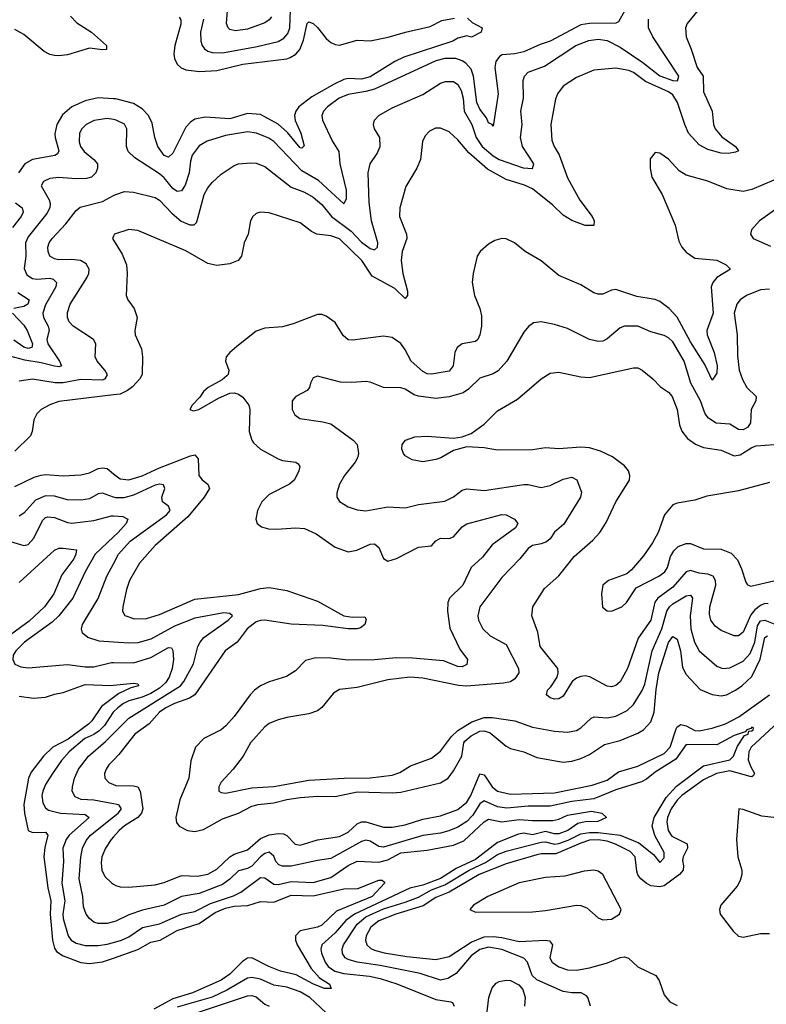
# Model space of a CAD drawing. Header units: inches. Extents: x 1694797 to 1849917, y 907313 to 1017959.
# Tile 54 of 256: x 1739572 to 1742976, y 932438 to 936928. Entities that reach past the tile are written whole.
import ezdxf

# ---------------------------------------------------------------- set-up
doc = ezdxf.new("R2010")
doc.units = ezdxf.units.IN
doc.header["$MEASUREMENT"] = 0
doc.layers.add('B7933', color=7, linetype='Continuous')
doc.layers.add('B7943', color=7, linetype='Continuous')

msp = doc.modelspace()

# ---------------------------------------------------------------- linework, layer by layer
at = {"layer": 'B7933', "color": 5}
for points, elevation in [([(1739804, 936944), (1739833, 936913), (1739899.6, 936870), (1739968, 936810), (1739968.1, 936791.9), (1739950.1, 936789.9), (1739890, 936797.3), (1739790, 936766.7), (1739750, 936762.1), (1739730, 936764.7), (1739709.5, 936769.5), (1739683, 936783), (1739590, 936859.5), (1739550, 936882.3)], 680), ([(1740000, 936567.2), (1739930, 936571.8), (1739870, 936557.4), (1739809.2, 936530), (1739766.4, 936493.6), (1739741.8, 936450), (1739732.8, 936407.2), (1739733.2, 936390), (1739750.7, 936330), (1739744.6, 936315.4), (1739732.1, 936307.9), (1739630, 936290.4), (1739595.9, 936270), (1739566.2, 936230)], 720), ([(1740000, 936472), (1739970, 936477.3), (1739911.8, 936468.2), (1739875, 936450), (1739854.6, 936430), (1739844.2, 936410), (1739842.9, 936370), (1739849.7, 936349.7), (1739866.1, 936326.1), (1739910.3, 936290), (1739926.5, 936270), (1739926.9, 936250), (1739919.1, 936230), (1739898.7, 936210), (1739876.9, 936203.1), (1739830, 936201.7), (1739750, 936208.4), (1739710, 936203.5), (1739680.3, 936190), (1739670.3, 936170), (1739705.9, 936105.9), (1739710.1, 936090), (1739708.6, 936070), (1739695.8, 936044.2), (1739610, 935937.5), (1739598.1, 935910), (1739599.2, 935850), (1739592.4, 935792.4), (1739604.8, 935764.8), (1739630, 935747.8), (1739650, 935745.1), (1739709.1, 935749.1), (1739725.2, 935745.2), (1739739.1, 935730), (1739736.1, 935710), (1739690, 935628.2), (1739677.4, 935590), (1739681, 935570), (1739701.1, 935530), (1739705.8, 935510), (1739695.7, 935470), (1739700.3, 935450), (1739753.7, 935370), (1739761.7, 935350), (1739750, 935345.4), (1739730, 935347.2), (1739670, 935362.5), (1739594.6, 935374.6), (1739527, 935393)], 740), ([(1739570, 935280.6), (1739630, 935289.9), (1739734, 935274), (1739770, 935273.3), (1739850, 935288.3), (1739950, 935285.8), (1739961.7, 935290), (1739972, 935308), (1739960.7, 935330), (1739925, 935370), (1739916.5, 935390), (1739919.7, 935450), (1739909, 935470), (1739815.5, 935530), (1739797.7, 935550), (1739789.4, 935570), (1739790, 935592.7), (1739802.7, 935630), (1739878.5, 935750), (1739887, 935770), (1739888.5, 935790), (1739874.7, 935814.7), (1739849.6, 935829.6), (1739810, 935834.4), (1739750, 935833), (1739730, 935836.6), (1739710, 935849.2), (1739700.9, 935870), (1739699.8, 935890), (1739706, 935910), (1739719.4, 935930), (1739782.9, 935997.1), (1739830, 936057.6), (1739847.5, 936072.5), (1739950, 936099.1), (1740000, 936125.3)], 760), ([(1739552.2, 936092.2), (1739583.2, 936070), (1739588.1, 936050), (1739578.4, 936030), (1739539.5, 935980.5)], 720), ([(1740000, 935940.5), (1739994.8, 935930), (1740000, 935921.6)], 780), ([(1739563.1, 935683.1), (1739614.3, 935650), (1739609.1, 935630), (1739590, 935619.6), (1739544.4, 935610)], 720), ([(1739539, 935590), (1739590, 935535.1), (1739605.5, 935510), (1739630.8, 935450), (1739627.3, 935432.7), (1739610, 935427.6), (1739590, 935435), (1739545.7, 935465.7)], 720), ([(1740000, 935216.7), (1739750, 935186), (1739708.7, 935171.3), (1739670.1, 935149.9), (1739650.1, 935129.9), (1739636.2, 935103.8), (1739628.8, 935050), (1739621.8, 935030), (1739550, 934959.7)], 780), ([(1739550, 934799.6), (1739638.5, 934841.5), (1739669.3, 934850.7), (1739690, 934853.5), (1739770, 934847.5), (1739850, 934852.5), (1739890, 934861.4), (1739930, 934881), (1739950, 934884.7), (1739970, 934881.1), (1740000, 934857.3)], 780), ([(1740000, 934750.8), (1739950, 934769), (1739930, 934766.3), (1739890, 934743.3), (1739850, 934736.8), (1739790, 934738.5), (1739730, 934754.5), (1739690, 934757.2), (1739643.3, 934736.7), (1739590, 934677.1), (1739570, 934663.5)], 760), ([(1739530, 934548.7), (1739590, 934530.2), (1739610, 934534.7), (1739636.9, 934563.1), (1739675.7, 934644.2), (1739690, 934658.5), (1739699.8, 934660.2), (1739730, 934657.4), (1739790, 934634.4), (1739810, 934631.7), (1739910, 934643.6), (1739990, 934666), (1740000, 934665.4)], 740), ([(1740000, 934570.1), (1739915.7, 934490), (1739870.6, 934410), (1739813.5, 934290), (1739750.4, 934209.6), (1739719.4, 934180.6), (1739593.2, 934090), (1739554.4, 934050), (1739542.8, 934030), (1739539.8, 934010), (1739549.6, 933989.6), (1739577.3, 933977.3), (1739610, 933972.3), (1739790, 933987.2), (1739870, 933977.3), (1739910, 933977.7), (1739990, 933997.1), (1740000, 933996.8)], 740), ([(1739570, 934361.2), (1739730, 934508.5), (1739750, 934518), (1739770, 934518.6), (1739830.2, 934510), (1739828.4, 934490), (1739818.4, 934470), (1739764.1, 934395.9), (1739727.3, 934310), (1739684.5, 934250), (1739614.4, 934185.6), (1739512.8, 934110)], 720), ([(1740000, 934090), (1739934.6, 934094.6), (1739883.1, 934110), (1739858.3, 934130), (1739853.4, 934150), (1739858.4, 934170), (1739930, 934288.7), (1739969, 934390), (1740000, 934447.3)], 760), ([(1739570, 933843.9), (1739634.3, 933834.3), (1739690, 933838.5), (1739730, 933852.3), (1739770, 933859.3), (1739870, 933895.9), (1739987.9, 933892.1), (1740000, 933893.2)], 720), ([(1740000, 933837.8), (1739944.3, 933795.7), (1739901.5, 933730), (1739885.1, 933714.9), (1739793.3, 933646.7), (1739723.3, 933610), (1739680.9, 933570), (1739623.6, 933496.4), (1739611.4, 933470), (1739590.1, 933350), (1739593.1, 933310), (1739610, 933230.3), (1739630, 933221.4), (1739690, 933222.8), (1739700.6, 933210), (1739686.7, 933153.3), (1739682.5, 933110), (1739699.9, 932970), (1739713.1, 932910), (1739710.9, 932849.1), (1739721.6, 932730), (1739730, 932694.5), (1739739.7, 932679.7), (1739770, 932658.7), (1739850, 932628.3), (1739890, 932624.4), (1739950, 932631.4), (1740000, 932649.4)], 720), ([(1740000, 933771.6), (1739998.3, 933770), (1739958.7, 933710), (1739934.9, 933685.1), (1739910, 933668.2), (1739869.1, 933650), (1739797.4, 933590), (1739763.1, 933550), (1739721.2, 933490), (1739690, 933440.3), (1739677.1, 933410), (1739672.3, 933390), (1739676.9, 933356.9), (1739690, 933333.4), (1739703.6, 933323.6), (1739757.3, 933310), (1739870, 933303.7), (1739888.3, 933290), (1739797.8, 933210), (1739783.1, 933190), (1739767.9, 933150), (1739770.9, 933090), (1739764.5, 932990), (1739777.2, 932910), (1739768.4, 932850), (1739770.1, 932830), (1739792.7, 932750), (1739807.1, 932730), (1739830, 932716.4), (1739870, 932706.5), (1739930, 932707), (1739970, 932712.1), (1740000, 932720.2)], 740), ([(1740000, 933352.9), (1739910, 933368.7), (1739851.5, 933371.5), (1739824.7, 933384.7), (1739811.6, 933410), (1739812.1, 933430), (1739822.3, 933470), (1739839.6, 933510), (1739885.5, 933570), (1739963.1, 933636.9), (1740000, 933673.7)], 760), ([(1740000, 933552.1), (1739979, 933530), (1739965.4, 933510), (1739958.9, 933490), (1739960.2, 933470), (1739977.7, 933450), (1740000, 933440.2)], 780), ([(1740000, 932815), (1739970, 932806.9), (1739930, 932806.8), (1739910, 932813.5), (1739890, 932829.2), (1739875.2, 932850), (1739863.2, 932883.2), (1739859.3, 932930), (1739843.7, 933010), (1739850.1, 933109.9), (1739857.5, 933150), (1739874.9, 933185.1), (1739895.1, 933210), (1740000, 933293.4)], 760), ([(1740000, 933201.7), (1739989.6, 933190), (1739962.9, 933150), (1739946.9, 933110), (1739942.7, 933082.7), (1739945.6, 933050), (1739960.7, 933020.7), (1739990, 932992.1), (1740000, 932985.9)], 780)]:
    msp.add_lwpolyline(points, dxfattribs=dict(at, elevation=elevation))
at = {"layer": 'B7943', "color": 5}
for points, elevation in [([(1740410.1, 936930), (1740396.6, 936870), (1740398.3, 936830), (1740404.1, 936810), (1740414.8, 936794.8), (1740430, 936783.7), (1740450, 936777.2), (1740496.4, 936776.4), (1740654.8, 936805.2), (1740750, 936828.8), (1740776.9, 936843.1), (1740795, 936865), (1740802.9, 936890), (1740808.4, 937011.6)], 740), ([(1742663.6, 936970), (1742616, 936910), (1742608.2, 936890), (1742610.2, 936850), (1742633.8, 936793.8), (1742660.4, 936710), (1742688.1, 936670), (1742690, 936598.4), (1742729.6, 936510), (1742735.4, 936450), (1742742.7, 936430), (1742772.7, 936392.7), (1742835.5, 936350), (1742848.7, 936330), (1742836.4, 936323.6), (1742803.1, 936316.9), (1742770, 936319.4), (1742710, 936335), (1742670, 936357), (1742621.8, 936410), (1742603.9, 936450), (1742571.6, 936550), (1742550, 936584.4), (1742530, 936598.3), (1742425.1, 936645.1), (1742370, 936686.4), (1742350, 936695.4), (1742290, 936706.8), (1742190, 936697.4), (1742110, 936663.4), (1742050, 936624.2), (1742023.9, 936590), (1742015.5, 936564.5), (1741993.5, 936450), (1741998.1, 936378.1), (1742008.3, 936350), (1742031.7, 936311.7), (1742070, 936206.3), (1742125.2, 936105.2), (1742181.5, 936030), (1742191.4, 936010), (1742190.2, 935989.8), (1742150, 935988.9), (1742090, 936011.3), (1742050, 936036.2), (1742002.2, 936082.2), (1741910, 936156.7), (1741873.5, 936173.5), (1741790, 936198.8), (1741705.5, 936245.5), (1741620.5, 936320.5), (1741570, 936379.8), (1741530, 936416.5), (1741490, 936432.9), (1741467.6, 936432.4), (1741441, 936419), (1741421.4, 936398.6), (1741407.8, 936372.2), (1741399.6, 936290), (1741382.7, 936250), (1741333.1, 936166.9), (1741305.4, 936070), (1741304.2, 936030), (1741335.9, 935950), (1741337.5, 935930), (1741316.3, 935870), (1741311.9, 935830), (1741318.3, 935770), (1741340.1, 935690), (1741340.8, 935670), (1741330, 935655.8), (1741281.9, 935701.9), (1741178.8, 935758.8), (1741132.2, 935830), (1741030, 935928.7), (1740990, 935942.7), (1740926, 935950), (1740901.8, 935961.8), (1740850, 936001), (1740710, 936046.2), (1740670, 936049.6), (1740650, 936043.6), (1740634.9, 936030), (1740624.9, 936010), (1740612.9, 935950), (1740595.6, 935910), (1740583.9, 935850), (1740567.6, 935830), (1740530, 935814.5), (1740470, 935807.5), (1740430, 935815.4), (1740330, 935873.6), (1740110, 935966.9), (1740069.2, 935970.8), (1740004.7, 935950), (1740000, 935940.5)], 780), ([(1742331.1, 936970), (1742301.6, 936918.4), (1742290, 936911), (1742170, 936910.4), (1742130, 936903.9), (1741990, 936829.6), (1741945, 936815), (1741870, 936781.2), (1741830, 936771.7), (1741772.5, 936767.5), (1741760, 936760), (1741743.5, 936736.5), (1741738.1, 936710), (1741753.3, 936590), (1741730, 936442), (1741726, 936450), (1741710, 936458), (1741700.2, 936480.2), (1741670, 936519.2), (1741655.8, 936550), (1741640.8, 936670), (1741630, 936701.7), (1741606.5, 936730), (1741590, 936740.6), (1741560.7, 936750), (1741510, 936749.9), (1741470, 936740.3), (1741190, 936611.1), (1741150, 936599.7), (1741070, 936586.5), (1741028.3, 936570), (1740975, 936530), (1740957.8, 936510), (1740950.2, 936490), (1740953.2, 936470), (1740995.9, 936375.9), (1741026.7, 936326.7), (1741031.5, 936270), (1741060.8, 936150), (1741060.2, 936110), (1741050, 936087.4), (1740933.7, 936193.7), (1740857.9, 936237.9), (1740730, 936371.7), (1740707.3, 936387.3), (1740651.6, 936410), (1740610, 936415.8), (1740510, 936399.1), (1740426, 936374), (1740390, 936352.1), (1740358.4, 936310), (1740350, 936282.7), (1740344.6, 936230), (1740326.3, 936173.7), (1740310, 936147.5), (1740290, 936144.1), (1740270, 936157.3), (1740230, 936207.1), (1740210, 936224.7), (1740097.2, 936297.2), (1740066.6, 936326.6), (1740058.5, 936350), (1740060.7, 936430), (1740050, 936450.7), (1740011.6, 936470), (1740000, 936472)], 740), ([(1740720.2, 936939.8), (1740710, 936926.2), (1740690, 936912.9), (1740610, 936884.3), (1740556, 936876), (1740530, 936882.7), (1740522, 936890), (1740514.3, 936910), (1740519.5, 936970)], 760), ([(1741613.8, 936933.8), (1741635.1, 936915.1), (1741681, 936890), (1741676.3, 936870), (1741631.8, 936848.2), (1741610, 936853.6), (1741570, 936843.9), (1741547, 936830), (1741323.3, 936756.7), (1741282.7, 936737.3), (1741170, 936666.6), (1741130, 936657.1), (1741070, 936659.3), (1741050, 936654.4), (1741005.8, 936634.2), (1740904.1, 936575.9), (1740845.3, 936530), (1740830.6, 936510), (1740825.6, 936490), (1740828.2, 936468.2), (1740853.4, 936410), (1740868.2, 936351.8), (1740858, 936342), (1740850, 936343.1), (1740793.2, 936413.2), (1740750.6, 936450.7), (1740670, 936494.5), (1740610, 936500.4), (1740530, 936475.2), (1740416.9, 936483), (1740370, 936473.7), (1740350, 936459.9), (1740330, 936438), (1740270, 936318.8), (1740250, 936300.2), (1740230, 936307.9), (1740201.1, 936350), (1740187.8, 936390), (1740175.8, 936455.8), (1740159.7, 936490), (1740130, 936520.4), (1740090, 936545.7), (1740010, 936566.6), (1740000, 936567.2)], 720), ([(1740000, 936125.3), (1740010, 936130.5), (1740050, 936144.5), (1740090, 936141.4), (1740190, 936116.8), (1740210, 936104.7), (1740265.2, 936045.3), (1740308.3, 936008.3), (1740348.1, 935991.9), (1740367.1, 935992.9), (1740377.3, 936002.7), (1740383.1, 936016.9), (1740413, 936130), (1740430, 936160.9), (1740450, 936184.8), (1740490, 936222.8), (1740550, 936262.5), (1740570, 936270.6), (1740624.8, 936275.2), (1740650, 936273.9), (1740690, 936258.4), (1740810, 936163.7), (1740870, 936141.1), (1740910, 936118.7), (1740950, 936084.3), (1740993.9, 936030), (1741083, 935963), (1741130, 935912.9), (1741170, 935884.8), (1741190, 935878), (1741203.9, 935890), (1741204.8, 935910), (1741176, 936010), (1741165.3, 936094.7), (1741160.6, 936230), (1741170.2, 936269.8), (1741202.3, 936317.7), (1741215, 936350), (1741213.2, 936390), (1741190.3, 936430), (1741185.5, 936450), (1741190.3, 936470), (1741208.9, 936491.1), (1741270, 936526.3), (1741410, 936586.5), (1741490, 936637.8), (1741513.6, 936646.4), (1741550, 936646), (1741570, 936632.2), (1741585.1, 936605.1), (1741594.3, 936570), (1741598.6, 936510), (1741632.8, 936450), (1741653.6, 936390), (1741680.6, 936350), (1741730, 936306.5), (1741758.3, 936290), (1741868, 936252), (1741910.6, 936249.4), (1741916.8, 936270), (1741864, 936350), (1741854.6, 936390), (1741862.3, 936450), (1741856.8, 936510), (1741869.4, 936570), (1741867.1, 936650), (1741874.2, 936670), (1741890, 936687.6), (1741964.2, 936715.8), (1742107.6, 936810), (1742167, 936833), (1742210, 936838), (1742250, 936832.3), (1742310, 936802.8), (1742412.9, 936732.9), (1742490, 936671.6), (1742549.7, 936650), (1742571.9, 936648.1), (1742577, 936670), (1742459, 936850), (1742439.5, 936890), (1742438.7, 936930)], 760), ([(1740299.5, 936939.5), (1740306.6, 936926.6), (1740307.1, 936907.1), (1740279.4, 936810), (1740274, 936770), (1740277.8, 936750), (1740290, 936724.7), (1740307.6, 936707.6), (1740330, 936698.9), (1740391.6, 936691.6), (1740470, 936695.4), (1740590, 936725.5), (1740790, 936749.2), (1740805.6, 936754.4), (1740830.6, 936770), (1740848.8, 936791.2), (1740865.5, 936834.5), (1740883.2, 936910), (1740890, 936918.4), (1740910, 936910.1), (1740930, 936892.3), (1740970, 936841.6), (1740990, 936824.2), (1741010, 936813.9), (1741030, 936811.6), (1741110, 936834.3), (1741170, 936831.7), (1741252.7, 936847.3), (1741330.8, 936870.8), (1741443.5, 936896.5), (1741495.9, 936924.1), (1741554.1, 936934.1)], 720), ([(1743010, 936195.3), (1742910, 936152.9), (1742870, 936144.9), (1742796.7, 936156.7), (1742710, 936191.1), (1742610, 936219.4), (1742578.5, 936238.5), (1742530, 936290.9), (1742490, 936319.5), (1742470, 936322.7), (1742447.3, 936292.7), (1742446, 936250), (1742454.9, 936210), (1742502, 936130), (1742560.2, 935990), (1742577.8, 935917.8), (1742590.3, 935890), (1742610, 935867.8), (1742650, 935840.2), (1742750, 935830.8), (1742793, 935810), (1742813, 935790), (1742750, 935751.6), (1742732.1, 935730), (1742725.2, 935710), (1742733.6, 935590), (1742705.5, 935510), (1742707, 935490), (1742738.7, 935410), (1742752.3, 935350), (1742750, 935316), (1742730, 935284.5), (1742695.6, 935355.6), (1742630, 935459.2), (1742570, 935570.5), (1742533.5, 935610), (1742490, 935642.6), (1742470, 935651.1), (1742385.9, 935665.9), (1742290, 935698.1), (1742270, 935694.8), (1742230, 935676.8), (1742210, 935675.8), (1742190, 935682), (1742130, 935718), (1742030, 935760.7), (1741950, 935828.6), (1741876.9, 935870), (1741827.8, 935910), (1741790, 935927.8), (1741770, 935929.8), (1741738.6, 935921.4), (1741710, 935904.5), (1741671.6, 935870), (1741657.4, 935850), (1741639, 935770), (1741634.9, 935730), (1741645.5, 935670), (1741670.2, 935610.2), (1741677.8, 935577.8), (1741677.4, 935530), (1741670.2, 935490), (1741660.2, 935470), (1741650, 935460.9), (1741590, 935449), (1741567.1, 935432.9), (1741556.6, 935410), (1741548.3, 935350), (1741530, 935325.2), (1741450, 935310.9), (1741430, 935313.3), (1741410, 935323.6), (1741357.5, 935370), (1741330, 935422.8), (1741310, 935450.5), (1741270, 935479.1), (1741230, 935484.4), (1741090, 935466), (1741070, 935468.3), (1741047.5, 935487.5), (1741010, 935547.2), (1740970, 935575.4), (1740950, 935583.5), (1740930, 935583.5), (1740819.4, 935540.6), (1740770, 935527.9), (1740690, 935521), (1740650, 935506.9), (1740561.9, 935438.1), (1740529.6, 935410.4), (1740513.2, 935390), (1740510.2, 935370), (1740525.2, 935330), (1740522.6, 935310), (1740517, 935303), (1740494.6, 935285.4), (1740430.7, 935250), (1740410, 935231.8), (1740393, 935207), (1740358, 935170), (1740348, 935150), (1740363.7, 935143.7), (1740389, 935150), (1740478.3, 935201.7), (1740530, 935224.7), (1740550, 935226.5), (1740570, 935220.3), (1740590, 935207), (1740616.9, 935170), (1740620.6, 935150), (1740618.8, 935050), (1740630, 935010.4), (1740638.4, 934998.3), (1740670.1, 934970.1), (1740750, 934924.8), (1740770, 934917.8), (1740830.2, 934910.2), (1740842.3, 934902.3), (1740848.9, 934890), (1740844.9, 934870), (1740824.5, 934830), (1740801.3, 934810), (1740710, 934762.4), (1740675.2, 934730), (1740656, 934690), (1740648.5, 934650), (1740654, 934630), (1740675.1, 934615.1), (1740706.8, 934606.8), (1740744, 934604), (1740830, 934611), (1740870, 934608.1), (1740923.3, 934583.3), (1741010, 934522), (1741070, 934501.8), (1741109, 934509), (1741170, 934535.5), (1741190, 934537.5), (1741210, 934521.1), (1741231, 934471), (1741250, 934459.1), (1741290, 934470.2), (1741390, 934522), (1741450, 934528.1), (1741470, 934551.3), (1741490, 934563.5), (1741530, 934561.4), (1741550, 934569.5), (1741590, 934614.7), (1741611.1, 934628.9), (1741770, 934671), (1741790.6, 934670), (1741827.7, 934650), (1741843, 934630), (1741832.2, 934610), (1741726.7, 934533.3), (1741682.3, 934477.7), (1741630.7, 934430), (1741592.4, 934350), (1741532.1, 934290), (1741523.9, 934270), (1741522.2, 934230), (1741532.7, 934152.7), (1741578.2, 934058.2), (1741613.7, 934010), (1741610, 933987), (1741590, 933976.3), (1741570, 933978.2), (1741504.3, 934004.3), (1741363.3, 934016.7), (1741290, 934018.7), (1741189.4, 934009.4), (1741070, 934007.7), (1740990, 934017.2), (1740922.7, 934017.3), (1740874.7, 934005.3), (1740830, 933958), (1740787.8, 933932.2), (1740710, 933907.9), (1740670.1, 933889.9), (1740642, 933870), (1740623.2, 933850), (1740549.3, 933750), (1740512.2, 933707.8), (1740490, 933689.3), (1740411.3, 933650), (1740373.2, 933610), (1740352.3, 933547.7), (1740342.7, 933470), (1740302.7, 933370), (1740283.9, 933290), (1740287, 933267.1), (1740298.3, 933250), (1740337.3, 933230), (1740370, 933226.3), (1740410, 933235), (1740495.9, 933284.1), (1740570, 933309.1), (1740630, 933341), (1740659.6, 933350), (1740730, 933356.9), (1740790, 933372.7), (1740850, 933381.8), (1740930, 933387.8), (1741010, 933386.3), (1741110, 933407.2), (1741270, 933402.5), (1741310, 933405.8), (1741490, 933447.8), (1741525.2, 933470), (1741550, 933503), (1741588.3, 933570), (1741596.4, 933630), (1741601.9, 933638.1), (1741630, 933662.9), (1741670, 933683.4), (1741690, 933685.4), (1741716.3, 933676.3), (1741790, 933615.7), (1741810, 933604.3), (1741870, 933589.5), (1741930, 933564.1), (1742050, 933542.5), (1742090, 933546.5), (1742130, 933559.2), (1742170, 933578), (1742237.7, 933622.3), (1742310, 933641.2), (1742390, 933673.9), (1742416.5, 933690), (1742450, 933726.4), (1742464.6, 933770), (1742474.2, 933874.2), (1742486.5, 933950), (1742530, 934087.7), (1742550, 934115), (1742570, 934103.2), (1742585.5, 934050), (1742594.2, 933974.2), (1742610, 933942.3), (1742674.3, 933874.3), (1742730, 933850.1), (1742770, 933845), (1742794.5, 933850), (1742836.1, 933870), (1742865, 933890), (1742910, 933932.7), (1742948.1, 934011.9), (1742970, 934110), (1742981.4, 934118.6)], 820), ([(1743064.8, 936095.2), (1742945.5, 936010), (1742908, 935970), (1742903.8, 935950), (1742916.3, 935930), (1742995.6, 935895.6)], 840), ([(1740000, 935921.6), (1740038.9, 935858.9), (1740058.2, 935810), (1740061.2, 935770), (1740057.4, 935670), (1740064.9, 935650), (1740093.8, 935610), (1740107.3, 935570), (1740096.9, 935510), (1740097.7, 935490), (1740127.2, 935427.2), (1740132.4, 935390), (1740130.1, 935310), (1740119.8, 935290), (1740086.7, 935253.3), (1740063.6, 935236.4), (1740030, 935220.4), (1740000, 935216.7)], 780), ([(1742990, 935699.3), (1742950, 935695.9), (1742885.3, 935670), (1742856.9, 935650), (1742841.8, 935630), (1742829.4, 935589.4), (1742842.8, 935490), (1742845.1, 935394.9), (1742852.8, 935330), (1742867.3, 935287.3), (1742887.1, 935250), (1742930.2, 935210), (1742928.6, 935190), (1742907.6, 935150), (1742903.5, 935090), (1742891.9, 935070), (1742870, 935058), (1742850, 935058.5), (1742810, 935083.2), (1742748, 935088), (1742712.1, 935110), (1742698.1, 935130), (1742676, 935190), (1742631.6, 935270), (1742601.1, 935370), (1742550, 935458.4), (1742530, 935477), (1742510, 935487.3), (1742450, 935504.5), (1742390, 935529.8), (1742329.2, 935530.8), (1742310, 935522), (1742250, 935472.1), (1742230, 935462.4), (1742210, 935459.8), (1742170, 935468.9), (1742070, 935518.8), (1742010, 935538), (1741950.2, 935549.8), (1741914.5, 935545.5), (1741891.1, 935528.9), (1741870, 935502.4), (1741793.5, 935370), (1741753.2, 935326.8), (1741730, 935312.4), (1741670, 935292.8), (1741617.5, 935242.5), (1741593.8, 935226.2), (1741530, 935207.5), (1741470, 935201.1), (1741390.6, 935210.6), (1741370, 935217.8), (1741330, 935243.1), (1741310, 935248.9), (1741230.9, 935250.9), (1741170, 935274.7), (1741150, 935278), (1741086.7, 935273.3), (1741034.9, 935274.9), (1740930, 935302.7), (1740910, 935294), (1740897.3, 935270), (1740893.4, 935250), (1740883.1, 935236.9), (1740830.6, 935210), (1740814.4, 935190), (1740814.4, 935150), (1740825.8, 935125.8), (1740849.2, 935109.2), (1740954.5, 935094.5), (1740990, 935084.2), (1741092.7, 935010), (1741110.4, 934990), (1741116.5, 934950), (1741112, 934930), (1741102, 934910), (1741053.1, 934850), (1741030.3, 934810), (1741018.3, 934770), (1741018, 934750), (1741030.2, 934730.2), (1741070, 934706), (1741110, 934692.2), (1741150, 934687.6), (1741250, 934706.5), (1741330, 934701.8), (1741390, 934717.2), (1741510, 934732.9), (1741550, 934752), (1741590, 934781.7), (1741610, 934788.1), (1741690, 934780.2), (1741870, 934808.9), (1741890, 934808.7), (1741950, 934794.8), (1741990, 934804.1), (1742050, 934833.3), (1742090, 934841.8), (1742112.1, 934830), (1742133.2, 934773.2), (1742129.4, 934750), (1742052.9, 934627.1), (1742010, 934590.6), (1741990, 934561.1), (1741973.5, 934546.5), (1741950, 934537.1), (1741910, 934530.6), (1741890, 934517.2), (1741852.7, 934470), (1741770, 934384.7), (1741670.2, 934250), (1741661.1, 934210), (1741664.5, 934190), (1741683.2, 934150), (1741717.7, 934117.7), (1741790, 934078.6), (1741846.4, 933970), (1741848.3, 933950), (1741830, 933922.5), (1741810, 933909.2), (1741777.6, 933902.4), (1741610, 933888.9), (1741572.6, 933892.6), (1741410, 933925.4), (1741350, 933929.9), (1741250, 933918.2), (1741110, 933882.9), (1741030, 933874), (1741002.5, 933857.5), (1740950, 933792), (1740930, 933776.8), (1740890, 933762), (1740790, 933746.6), (1740750, 933735), (1740710, 933718.4), (1740690, 933702.8), (1740624.9, 933630), (1740590.2, 933569.8), (1740545.7, 933510), (1740490, 933451.3), (1740479.6, 933430), (1740480.4, 933410), (1740490, 933403.6), (1740510, 933401.1), (1740630, 933425.9), (1740730, 933431), (1740890, 933460.1), (1741050.6, 933469.4), (1741170, 933470.5), (1741270, 933482.6), (1741305, 933495), (1741354.2, 933525.8), (1741450, 933560.1), (1741490, 933591.7), (1741540.8, 933659.2), (1741570, 933687.3), (1741634, 933726), (1741690, 933746.7), (1741726.6, 933746.6), (1741829.9, 933730.1), (1741910, 933702.5), (1742010, 933683.5), (1742070, 933679.8), (1742110, 933686.7), (1742130, 933698.4), (1742177.1, 933742.9), (1742191.3, 933748.7), (1742250, 933744.1), (1742290, 933751.4), (1742341.4, 933778.6), (1742370, 933805.8), (1742410, 933869.3), (1742421.6, 933898.4), (1742456.4, 934050), (1742499.1, 934150), (1742521.9, 934230), (1742534, 934250), (1742550, 934264.3), (1742610, 934300.9), (1742630, 934304.2), (1742638.9, 934290), (1742629.1, 934210), (1742631.3, 934150), (1742648.8, 934088.8), (1742669.4, 934049.4), (1742750, 933979.8), (1742776, 933970), (1742810, 933971.9), (1742870, 934003.3), (1742902.5, 934037.5), (1742923.4, 934090), (1742936.4, 934163.6), (1742950, 934186.2), (1742970, 934189.8), (1743030, 934165.3)], 840), ([(1742984, 934264), (1742970, 934265.1), (1742950, 934257.2), (1742923.8, 934236.3), (1742905.8, 934214.2), (1742870, 934134.9), (1742850, 934118.6), (1742830, 934118.2), (1742770, 934142.3), (1742742.6, 934162.6), (1742723.2, 934190), (1742716.9, 934216.9), (1742718.7, 934250), (1742746.3, 934350), (1742744.1, 934370), (1742733.4, 934390), (1742710, 934400.1), (1742670, 934403.4), (1742630, 934415.8), (1742610, 934410.1), (1742550, 934339.9), (1742481.3, 934290), (1742468.1, 934271.9), (1742450.2, 934189.8), (1742391.8, 934108.2), (1742343.2, 933970), (1742310, 933909.1), (1742290, 933892.3), (1742270, 933886.5), (1742250, 933888.3), (1742171.4, 933931.4), (1742150, 933935.3), (1742130, 933932.4), (1742110, 933925.3), (1742090.6, 933909.4), (1742050, 933843.7), (1742030, 933830.4), (1742010, 933829.2), (1741990, 933835.5), (1741973.4, 933850), (1741979.1, 933870), (1741994.4, 933885.6), (1742022, 933930), (1742027.4, 933950), (1742024.9, 933970), (1741945.6, 934070), (1741934.4, 934134.4), (1741906.7, 934210), (1741911.6, 934250), (1741965.4, 934334.6), (1742030, 934392.2), (1742100, 934480), (1742185.9, 934554.1), (1742216.9, 934590), (1742245.3, 934634.7), (1742290, 934729.6), (1742352.4, 934827.6), (1742354.6, 934850), (1742347.4, 934870), (1742330, 934892.8), (1742274.2, 934934.2), (1742220.3, 934960.3), (1742170, 934976), (1742130, 934978), (1742030, 934970.2), (1741970, 934975.5), (1741910, 934966), (1741750, 934964.6), (1741690, 934974.9), (1741610, 934980.5), (1741550, 934963.8), (1741492.3, 934930), (1741470, 934921.7), (1741410, 934911.4), (1741361.3, 934921.3), (1741330, 934939.5), (1741321.1, 934950), (1741314, 934970), (1741315.2, 934990), (1741330.4, 935010), (1741373.8, 935026.2), (1741429.1, 935029.1), (1741550, 935019.3), (1741590, 935025.2), (1741630, 935040.9), (1741690, 935082.9), (1741750, 935143.9), (1741842.3, 935197.7), (1741950, 935289.7), (1741990, 935316), (1742030, 935320.8), (1742130, 935299.8), (1742170, 935296.8), (1742370, 935340.7), (1742390, 935340.3), (1742410, 935329.8), (1742458.7, 935290), (1742493.7, 935253.7), (1742530, 935229.7), (1742546.9, 935210), (1742569.8, 935150), (1742580.9, 935080.9), (1742591.2, 935051.2), (1742617.3, 935017.3), (1742653, 934992.9), (1742690, 934977.7), (1742770, 934964.7), (1742830, 934939.7), (1742856.7, 934943.3), (1742910, 934977.4), (1742930, 934984.9), (1743012.4, 934990)], 860), ([(1740000, 934857.3), (1740030, 934833.5), (1740070, 934829.6), (1740130, 934847.9), (1740210, 934884.4), (1740350, 934939.3), (1740370, 934942.9), (1740385.5, 934925.5), (1740389.2, 934849.2), (1740403.2, 934830), (1740430.2, 934810), (1740437.3, 934790), (1740413.5, 934750), (1740338.4, 934661.6), (1740188.9, 934530), (1740117.4, 934450), (1740072.1, 934370), (1740058.4, 934330), (1740042, 934250), (1740041.3, 934230), (1740051.1, 934211.1), (1740095.8, 934195.8), (1740150, 934196.8), (1740210, 934215.1), (1740370, 934285.2), (1740570, 934307), (1740670, 934333.4), (1740710, 934338.6), (1740790, 934324.6), (1740930, 934275.7), (1741050, 934209), (1741090, 934203.3), (1741145.2, 934205.2), (1741152.3, 934192.3), (1741144.9, 934170), (1741125.3, 934154.7), (1741110, 934149.6), (1741069.5, 934150.5), (1740953.9, 934166.1), (1740810, 934171), (1740690, 934189), (1740670, 934188.3), (1740650, 934181.6), (1740608.7, 934150), (1740562.9, 934090), (1740509.4, 934050), (1740370, 933849.3), (1740346.2, 933833.8), (1740278, 933810), (1740238.6, 933790), (1740209.6, 933770), (1740162.3, 933717.7), (1740096.4, 933670), (1740023.4, 933576.6), (1740000, 933552.1)], 780), ([(1740000, 934447.3), (1740023.1, 934490), (1740075, 934550), (1740241.6, 934670), (1740257.6, 934690), (1740250.3, 934710), (1740223.5, 934730), (1740220.1, 934750), (1740233.2, 934790), (1740226.9, 934806.9), (1740210.1, 934810.1), (1740190, 934804.6), (1740090, 934759.1), (1740047, 934747), (1740010, 934747.1), (1740000, 934750.8)], 760), ([(1742990, 934817.2), (1742850, 934779.8), (1742705.3, 934754.7), (1742650, 934737.6), (1742570, 934723.1), (1742550, 934715.6), (1742511.6, 934670), (1742482.8, 934590), (1742457.1, 934542.9), (1742416.3, 934483.7), (1742361, 934419), (1742339.5, 934400.5), (1742257.3, 934370), (1742230.5, 934350), (1742224.4, 934310), (1742228.7, 934248.7), (1742250, 934232.7), (1742270, 934230.3), (1742317.6, 934250), (1742339.1, 934270), (1742383.3, 934336.7), (1742486, 934390), (1742512.7, 934410), (1742525.8, 934430), (1742539.5, 934480.5), (1742554.3, 934505.7), (1742574.8, 934525.2), (1742610, 934539.8), (1742630, 934538.6), (1742690, 934514.2), (1742770, 934512.8), (1742815.4, 934495.4), (1742844.4, 934464.5), (1742863.4, 934423.4), (1742882.3, 934362.3), (1742890.2, 934350.2), (1742905.5, 934345.5), (1743010.4, 934369.6)], 880), ([(1740000, 934665.4), (1740042.8, 934662.8), (1740064.6, 934650), (1740056.6, 934630), (1740020.9, 934590), (1740000, 934570.1)], 740), ([(1740000, 933673.7), (1740070, 933743.4), (1740304.5, 933890), (1740320.8, 933910), (1740363.6, 933990), (1740383.7, 934070), (1740394.3, 934090), (1740410.9, 934110), (1740522.2, 934190), (1740542.7, 934210), (1740530, 934219.7), (1740502.8, 934222.9), (1740370, 934198.5), (1740278.1, 934161.9), (1740170, 934103.7), (1740110, 934086.8), (1740070, 934085), (1740000, 934090)], 760), ([(1740000, 933996.8), (1740090, 933994.5), (1740170, 934019.2), (1740250, 934064.6), (1740263.4, 934063.4), (1740270, 934051), (1740273, 934010), (1740267.7, 933970), (1740253.5, 933930), (1740236.2, 933903.8), (1740210, 933880.4), (1740170, 933855.1), (1740130, 933838.1), (1740070, 933822.4), (1740044.9, 933810), (1740019.4, 933790), (1740000, 933771.6)], 740), ([(1740000, 933893.2), (1740090, 933902), (1740110, 933899.1), (1740113.9, 933893.9), (1740113.8, 933890), (1740079, 933881), (1740024, 933856), (1740000, 933837.8)], 720), ([(1740000, 932985.9), (1740010, 932979.7), (1740030, 932974.3), (1740070, 932972.4), (1740190, 932982.6), (1740230, 932993), (1740310, 933026), (1740382, 933022), (1740430, 933032.2), (1740470, 933054.2), (1740530, 933110.1), (1740550, 933122.5), (1740610, 933142.2), (1740670, 933194.8), (1740708.6, 933211.4), (1740750, 933216.6), (1740774.9, 933214.9), (1740790, 933207.7), (1740828.1, 933168.1), (1740850, 933164.1), (1740930, 933188.3), (1741030, 933202.7), (1741070, 933223.6), (1741110, 933260.8), (1741130, 933270.9), (1741150, 933270.4), (1741230, 933246.2), (1741270, 933246), (1741330, 933256.6), (1741410, 933282.4), (1741490, 933297.4), (1741570, 933326.9), (1741610, 933359.6), (1741629.6, 933390.4), (1741670, 933488.6), (1741690, 933484.8), (1741725.5, 933430), (1741750, 933410.5), (1741810, 933395.8), (1742010, 933402.3), (1742182.6, 933437.4), (1742250, 933460.3), (1742302.3, 933497.7), (1742390, 933524.5), (1742510, 933581.5), (1742537.9, 933610), (1742565.6, 933694.4), (1742570, 933703.9), (1742585.9, 933714.1), (1742610, 933707.8), (1742650, 933686.4), (1742670, 933684.8), (1742730, 933697.4), (1742790, 933716.6), (1742851.5, 933748.5), (1742990.5, 933849.5)], 780), ([(1743030, 933724.9), (1742906.5, 933610), (1742895.9, 933590), (1742893.6, 933553.6), (1742903.4, 933523.4), (1742921.7, 933490), (1742918.2, 933481.8), (1742910, 933476), (1742902.7, 933477.3), (1742810, 933502.3), (1742748.7, 933491.3), (1742690, 933461.5), (1742590.8, 933390), (1742570, 933369.5), (1742541.8, 933330), (1742525.9, 933290), (1742523.2, 933270), (1742529.1, 933230), (1742545.2, 933205.2), (1742615.9, 933170), (1742616.3, 933150), (1742596.9, 933110), (1742594.3, 933094.3), (1742598.9, 933070), (1742597.2, 933050), (1742580.1, 933030), (1742510, 932978.4), (1742490, 932973.7), (1742450, 932979.2), (1742428.4, 932990), (1742404.1, 933010), (1742390, 933029), (1742385.1, 933045.1), (1742378.5, 933110), (1742355.7, 933135.7), (1742288.8, 933168.8), (1742250, 933181.6), (1742210, 933187.8), (1742170, 933186), (1742130, 933173.7), (1742016.3, 933123.7), (1741950, 933124.1), (1741930, 933120.1), (1741790, 933079.5), (1741666.7, 933030), (1741530, 932950), (1741470, 932924.5), (1741412.2, 932887.8), (1741286.9, 932850), (1741210, 932818.6), (1741172.9, 932790), (1741151.9, 932750), (1741149.1, 932730), (1741155.1, 932710), (1741172.9, 932692.9), (1741190, 932684.9), (1741233.5, 932673.5), (1741337, 932657), (1741470, 932642.2), (1741530, 932655.6), (1741630, 932722.3), (1741690, 932746.1), (1741730, 932747.6), (1741770, 932742.8), (1741850, 932724.7), (1741970, 932730.5), (1741987.5, 932727.5), (1742001.7, 932710), (1741989.5, 932650), (1742000.2, 932630), (1742030, 932608.4), (1742070, 932595.9), (1742110, 932594), (1742170, 932605.2), (1742252.6, 932627.4), (1742310, 932651.7), (1742330, 932654.4), (1742348.4, 932648.4), (1742390, 932608.6), (1742472.7, 932570), (1742486.9, 932546.9), (1742510, 932481.3), (1742537, 932450), (1742570, 932432.1)], 780), ([(1742174.8, 932430), (1742162.8, 932470), (1742156.7, 932476.7), (1742132, 932490), (1742090, 932490.2), (1742050, 932496.5), (1741930, 932550.2), (1741908.9, 932568.9), (1741887.2, 932630), (1741870, 932648.8), (1741770, 932687.5), (1741710, 932698.7), (1741670, 932688.5), (1741630, 932658.9), (1741561.6, 932578.4), (1741524.7, 932555.3), (1741490, 932548.6), (1741398.2, 932578.2), (1741215.2, 932615.2), (1741111, 932631), (1741070, 932642.3), (1741056.3, 932650), (1741043.3, 932670), (1741042, 932690), (1741047.8, 932710), (1741110, 932804), (1741150, 932837.4), (1741230, 932873.1), (1741330, 932903.3), (1741390, 932926.7), (1741450, 932959.7), (1741510, 932983), (1741621.8, 933050), (1741695.4, 933084.6), (1741750, 933121.1), (1741790, 933136.2), (1741950, 933176.9), (1741970, 933178.4), (1742010, 933168.9), (1742030, 933171.6), (1742073.1, 933186.9), (1742130, 933215), (1742170, 933221.9), (1742210, 933221.5), (1742309.4, 933209.4), (1742394.7, 933174.7), (1742461.8, 933121.8), (1742490, 933084.7), (1742510, 933106), (1742511, 933130), (1742467.6, 933207.6), (1742455.1, 933250), (1742465.5, 933290), (1742519, 933381), (1742566.6, 933433.4), (1742690, 933525.6), (1742810, 933552.6), (1742826.9, 933570), (1742844.4, 933615.6), (1742876.4, 933663.6), (1742893.6, 933670), (1742896.8, 933683.2), (1742910, 933684.8), (1742916.9, 933690), (1742918.3, 933698.3), (1742910, 933701.6), (1742904.9, 933695.1), (1742886.9, 933690), (1742879.8, 933680.2), (1742830, 933664), (1742750, 933621.2), (1742610, 933623.5), (1742563.6, 933556.3), (1742470, 933497.4), (1742430, 933465.1), (1742407.1, 933452.9), (1742290, 933415.4), (1742190, 933374.9), (1742090, 933363.6), (1741990, 933341.6), (1741890, 933341.2), (1741793, 933333), (1741750, 933338.5), (1741690, 933366.2), (1741670, 933352.4), (1741638.6, 933301.4), (1741610, 933271.8), (1741570, 933245.3), (1741529.1, 933229.1), (1741490, 933218.8), (1741410, 933208), (1741230, 933154.9), (1741210, 933157.8), (1741170, 933181.4), (1741150, 933185.9), (1741130, 933180.8), (1740990, 933102.8), (1740930, 933094.6), (1740810, 933068.5), (1740770, 933067.4), (1740754, 933074), (1740740.4, 933090), (1740730, 933113.4), (1740710, 933131.2), (1740690, 933126.6), (1740670, 933111), (1740630, 933068), (1740610, 933057.4), (1740570, 933046.1), (1740530, 933008.6), (1740495.8, 932984.2), (1740390, 932943.9), (1740310, 932929.2), (1740230, 932890.9), (1740132.2, 932867.8), (1740070, 932846.2), (1740010, 932817.8), (1740000, 932815)], 760), ([(1740000, 933440.2), (1740010, 933435.8), (1740090, 933433.9), (1740110, 933429.2), (1740121.2, 933410), (1740133.1, 933330), (1740127, 933310), (1740110.1, 933290), (1740050, 933251.9), (1740025.1, 933230), (1740000, 933201.7)], 780), ([(1740000, 933293.4), (1740020.9, 933310), (1740036.6, 933330), (1740025.5, 933345.5), (1740016.4, 933350), (1740000, 933352.9)], 760), ([(1740000, 932720.2), (1740036.4, 932730), (1740070, 932745.5), (1740131.6, 932788.4), (1740210, 932805.4), (1740310, 932848.6), (1740370, 932862.1), (1740442, 932898), (1740547.1, 932932.9), (1740579.9, 932950), (1740670, 933016.3), (1740690, 933015.4), (1740730, 932985.8), (1740750, 932985.2), (1740810, 932997.5), (1740910, 932993.5), (1740990, 933016.6), (1741070, 933071.6), (1741110, 933090.9), (1741210, 933085.6), (1741250, 933097.5), (1741310, 933128.4), (1741430, 933140.5), (1741550, 933163.5), (1741596.9, 933183.1), (1741690, 933270.6), (1741710, 933282.6), (1741770, 933270.7), (1741850, 933281), (1741910, 933276.3), (1742003.5, 933276.5), (1742030, 933282.5), (1742070, 933301.4), (1742179.2, 933319.2), (1742226, 933310), (1742246.8, 933290), (1742207.9, 933272.1), (1742150.1, 933269.9), (1742117.3, 933262.7), (1742071.9, 933230), (1742030, 933214.9), (1742010, 933215.8), (1741970, 933226.7), (1741910, 933211), (1741870, 933217.9), (1741846.3, 933213.7), (1741750, 933175.3), (1741650, 933098.8), (1741562, 933058), (1741490, 933011.8), (1741410, 932980.9), (1741350, 932967.9), (1741098.5, 932850), (1741059.1, 932820.9), (1741010, 932763.8), (1740948.9, 932710), (1740945, 932690), (1740948.1, 932672), (1740964.3, 932630), (1740978.5, 932610), (1741009.4, 932589.4), (1741050, 932578.2), (1741166.3, 932566.3), (1741216.1, 932556.1), (1741292.1, 932532.1), (1741470, 932459.8), (1741538, 932450), (1741546, 932446), (1741552.4, 932430)], 740), ([(1743010, 933290.3), (1742956.2, 933296.2), (1742870, 933327), (1742851.1, 933328.9), (1742840.8, 933190), (1742846.5, 933110), (1742864, 933050), (1742864.2, 933030), (1742857.2, 933002.8), (1742843.2, 932976.8), (1742768.2, 932890), (1742762, 932870), (1742765.5, 932850), (1742826.5, 932770), (1742850, 932749.1), (1742870, 932744.7), (1742950, 932760.8), (1742990, 932760.8)], 820), ([(1740000, 932649.4), (1740110, 932688.9), (1740170, 932721.8), (1740212.2, 932730), (1740290, 932775.4), (1740390, 932806.8), (1740463.4, 932856.6), (1740510, 932877.2), (1740550, 932885.2), (1740611.5, 932888.5), (1740670, 932907.2), (1740730, 932904.5), (1740810, 932935.3), (1740910, 932932.7), (1741050, 932964.4), (1741113, 932967), (1741210, 933004.4), (1741224, 933004), (1741234.9, 932994.9), (1741235.5, 932990), (1741178.4, 932930), (1741016.9, 932863.1), (1740950, 932799.1), (1740930, 932789.6), (1740850, 932773.5), (1740829.7, 932750.3), (1740829.5, 932730), (1740836.9, 932710), (1740901.3, 932601.3), (1740939.1, 932559.1), (1740984.2, 932530), (1740991.3, 932510), (1740962, 932510), (1740911.1, 932530), (1740832.8, 932572.8), (1740761.3, 932590), (1740708.4, 932610), (1740630.8, 932650.8), (1740610, 932648), (1740587.1, 932632.9), (1740530, 932576.4), (1740490, 932548.9), (1740360.5, 932490), (1740270, 932462.5), (1740184.2, 932415.8)], 720), ([(1740970, 932400.1), (1740895.5, 932470), (1740850, 932495.5), (1740790, 932516.2), (1740730, 932525.7), (1740670, 932553.3), (1740630, 932560.6), (1740610, 932557), (1740516.6, 932503.4), (1740450, 932471.3), (1740290, 932425.6)], 740), ([(1741700.3, 932379.7), (1741711.5, 932470), (1741726.2, 932513.8), (1741744.7, 932535.3), (1741757.8, 932542.2), (1741790, 932547.9), (1741810, 932546.4), (1741847.7, 932527.7), (1741866, 932506), (1741876.4, 932470), (1741873.8, 932430)], 760), ([(1740310, 932375.9), (1740610, 932477.1), (1740630, 932477.7), (1740650, 932471.6), (1740690, 932438.7), (1740710, 932430.4)], 760)]:
    msp.add_lwpolyline(points, dxfattribs=dict(at, elevation=elevation))
at = {"layer": 'B7943', "color": 5, "elevation": 820}
msp.add_lwpolyline([(1742190, 933049.2), (1742146, 933046), (1742057.2, 933022.8), (1741970, 933016.3), (1741850, 932991.5), (1741706.5, 932930), (1741641.7, 932890), (1741623.8, 932870), (1741650, 932859.1), (1741910, 932860.3), (1741970, 932865.7), (1742110, 932890.6), (1742130, 932888.3), (1742157.6, 932877.6), (1742210, 932833.2), (1742230, 932822.7), (1742270, 932826.9), (1742307.3, 932850), (1742313.6, 932870), (1742230, 933029.8), (1742210, 933045)], close=True, dxfattribs=at)

doc.saveas('drawing.dxf')
